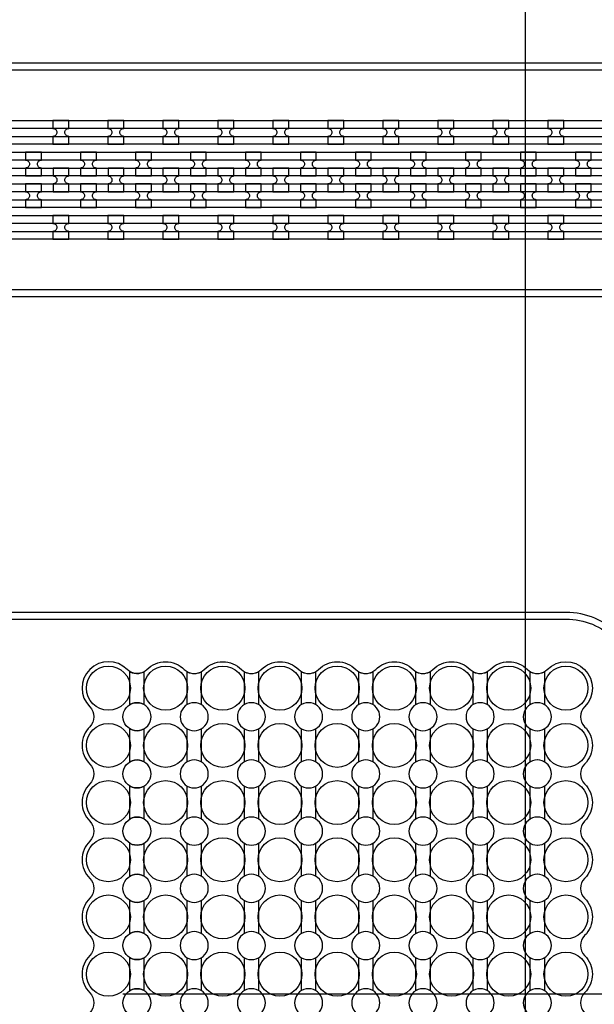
# Model space of a CAD drawing. Extents: x -63500 to 63500, y -63500 to 63500.
# Tile 44 of 256: x -2297 to 315, y -35657 to -31181. Entities that reach past the tile are written whole.
import ezdxf

# ---------------------------------------------------------------- set-up
doc = ezdxf.new("R2010")
doc.units = 13
doc.header["$MEASUREMENT"] = 0
for name, color, linetype in [('1_Metal', 2, 'Continuous'), ('2_Electrodes', 5, 'Continuous'), ('3_Outline', 4, 'Continuous')]:
    doc.layers.add(name, color=color, linetype=linetype)

msp = doc.modelspace()

# ---------------------------------------------------------------- linework, layer by layer
for p, q in [((0, 0), (0, -50000)), ((-1827.8, -35609.7), (3518.1, -35609.7))]:
    msp.add_line(p, q)
for radius in [50000, 47500, 45000]:
    msp.add_circle((0, 0), radius)
at = {"layer": '1_Metal'}
for points in [[(-50000, 0, 1), (50000, 0), (51000, 0, -1), (-51000, 0)], [(-2074, -31639.7), (-2146, -31639.7), (-2146, -31675.7, -0.414214), (-2128, -31693.7), (-2128, -31693.7, -0.414214), (-2146, -31711.7), (-2146, -31747.7), (-2074, -31747.7), (-2074, -31711.7, -0.414214), (-2092, -31693.7), (-2092, -31693.7, -0.414214), (-2074, -31675.7)], [(-1824, -31639.7), (-1896, -31639.7), (-1896, -31675.7, -0.414214), (-1878, -31693.7), (-1878, -31693.7, -0.414214), (-1896, -31711.7), (-1896, -31747.7), (-1824, -31747.7), (-1824, -31711.7, -0.414214), (-1842, -31693.7), (-1842, -31693.7, -0.414214), (-1824, -31675.7)], [(-1574, -31639.7), (-1646, -31639.7), (-1646, -31675.7, -0.414214), (-1628, -31693.7), (-1628, -31693.7, -0.414214), (-1646, -31711.7), (-1646, -31747.7), (-1574, -31747.7), (-1574, -31711.7, -0.414214), (-1592, -31693.7), (-1592, -31693.7, -0.414214), (-1574, -31675.7)], [(-1324, -31639.7), (-1396, -31639.7), (-1396, -31675.7, -0.414214), (-1378, -31693.7), (-1378, -31693.7, -0.414214), (-1396, -31711.7), (-1396, -31747.7), (-1324, -31747.7), (-1324, -31711.7, -0.414214), (-1342, -31693.7), (-1342, -31693.7, -0.414214), (-1324, -31675.7)], [(-1074, -31639.7), (-1146, -31639.7), (-1146, -31675.7, -0.414214), (-1128, -31693.7), (-1128, -31693.7, -0.414214), (-1146, -31711.7), (-1146, -31747.7), (-1074, -31747.7), (-1074, -31711.7, -0.414214), (-1092, -31693.7), (-1092, -31693.7, -0.414214), (-1074, -31675.7)], [(-824, -31639.7), (-896, -31639.7), (-896, -31675.7, -0.414214), (-878, -31693.7), (-878, -31693.7, -0.414214), (-896, -31711.7), (-896, -31747.7), (-824, -31747.7), (-824, -31711.7, -0.414214), (-842, -31693.7), (-842, -31693.7, -0.414214), (-824, -31675.7)], [(-574, -31639.7), (-646, -31639.7), (-646, -31675.7, -0.414214), (-628, -31693.7), (-628, -31693.7, -0.414214), (-646, -31711.7), (-646, -31747.7), (-574, -31747.7), (-574, -31711.7, -0.414214), (-592, -31693.7), (-592, -31693.7, -0.414214), (-574, -31675.7)], [(-324, -31639.7), (-396, -31639.7), (-396, -31675.7, -0.414214), (-378, -31693.7), (-378, -31693.7, -0.414214), (-396, -31711.7), (-396, -31747.7), (-324, -31747.7), (-324, -31711.7, -0.414214), (-342, -31693.7), (-342, -31693.7, -0.414214), (-324, -31675.7)], [(-74, -31639.7), (-146, -31639.7), (-146, -31675.7, -0.414214), (-128, -31693.7), (-128, -31693.7, -0.414214), (-146, -31711.7), (-146, -31747.7), (-74, -31747.7), (-74, -31711.7, -0.414214), (-92, -31693.7), (-92, -31693.7, -0.414214), (-74, -31675.7)], [(176, -31639.7), (104, -31639.7), (104, -31675.7, -0.414214), (122, -31693.7), (122, -31693.7, -0.414214), (104, -31711.7), (104, -31747.7), (176, -31747.7), (176, -31711.7, -0.414214), (158, -31693.7), (158, -31693.7, -0.414214), (176, -31675.7)], [(18997.9, -31819.7), (-8544, -31819.7, 0.414214), (-10384, -33659.7), (-10384, -34159.7, 0.414214), (-8544, -35999.7), (-7312, -35999.7, 0.414214), (-7294, -35981.7), (-7294, -35981.7), (-7263.4, -35981.7), (-7263.4, -36051.9), (-7293.4, -36051.9, 0.384752), (-7311.3, -36035.7), (-8544, -36035.7, -0.414214), (-10420, -34159.7), (-10420, -33659.7, -0.414214), (-8544, -31783.7), (18997.9, -31783.7)], [(-2270.9, -31891.7), (-2198.9, -31891.7), (-2198.9, -31855.7, -0.414214), (-2216.9, -31837.7), (-2216.9, -31837.7, -0.414214), (-2198.9, -31819.7), (-2198.9, -31783.7), (-2270.9, -31783.7), (-2270.9, -31819.7, -0.414214), (-2252.9, -31837.7), (-2252.9, -31837.7, -0.414214), (-2270.9, -31855.7), (-2270.9, -31891.7)], [(-2020.9, -31891.7), (-1948.9, -31891.7), (-1948.9, -31855.7, -0.414214), (-1966.9, -31837.7), (-1966.9, -31837.7, -0.414214), (-1948.9, -31819.7), (-1948.9, -31783.7), (-2020.9, -31783.7), (-2020.9, -31819.7, -0.414214), (-2002.9, -31837.7), (-2002.9, -31837.7, -0.414214), (-2020.9, -31855.7), (-2020.9, -31891.7)], [(-1770.9, -31891.7), (-1698.9, -31891.7), (-1698.9, -31855.7, -0.414214), (-1716.9, -31837.7), (-1716.9, -31837.7, -0.414214), (-1698.9, -31819.7), (-1698.9, -31783.7), (-1770.9, -31783.7), (-1770.9, -31819.7, -0.414214), (-1752.9, -31837.7), (-1752.9, -31837.7, -0.414214), (-1770.9, -31855.7), (-1770.9, -31891.7)], [(-1520.9, -31891.7), (-1448.9, -31891.7), (-1448.9, -31855.7, -0.414214), (-1466.9, -31837.7), (-1466.9, -31837.7, -0.414214), (-1448.9, -31819.7), (-1448.9, -31783.7), (-1520.9, -31783.7), (-1520.9, -31819.7, -0.414214), (-1502.9, -31837.7), (-1502.9, -31837.7, -0.414214), (-1520.9, -31855.7), (-1520.9, -31891.7)], [(-1270.9, -31891.7), (-1198.9, -31891.7), (-1198.9, -31855.7, -0.414214), (-1216.9, -31837.7), (-1216.9, -31837.7, -0.414214), (-1198.9, -31819.7), (-1198.9, -31783.7), (-1270.9, -31783.7), (-1270.9, -31819.7, -0.414214), (-1252.9, -31837.7), (-1252.9, -31837.7, -0.414214), (-1270.9, -31855.7), (-1270.9, -31891.7)], [(-1020.9, -31891.7), (-948.9, -31891.7), (-948.9, -31855.7, -0.414214), (-966.9, -31837.7), (-966.9, -31837.7, -0.414214), (-948.9, -31819.7), (-948.9, -31783.7), (-1020.9, -31783.7), (-1020.9, -31819.7, -0.414214), (-1002.9, -31837.7), (-1002.9, -31837.7, -0.414214), (-1020.9, -31855.7), (-1020.9, -31891.7)], [(-770.9, -31891.7), (-698.9, -31891.7), (-698.9, -31855.7, -0.414214), (-716.9, -31837.7), (-716.9, -31837.7, -0.414214), (-698.9, -31819.7), (-698.9, -31783.7), (-770.9, -31783.7), (-770.9, -31819.7, -0.414214), (-752.9, -31837.7), (-752.9, -31837.7, -0.414214), (-770.9, -31855.7), (-770.9, -31891.7)], [(-520.9, -31891.7), (-448.9, -31891.7), (-448.9, -31855.7, -0.414214), (-466.9, -31837.7), (-466.9, -31837.7, -0.414214), (-448.9, -31819.7), (-448.9, -31783.7), (-520.9, -31783.7), (-520.9, -31819.7, -0.414214), (-502.9, -31837.7), (-502.9, -31837.7, -0.414214), (-520.9, -31855.7), (-520.9, -31891.7)], [(-270.9, -31891.7), (-198.9, -31891.7), (-198.9, -31855.7, -0.414214), (-216.9, -31837.7), (-216.9, -31837.7, -0.414214), (-198.9, -31819.7), (-198.9, -31783.7), (-270.9, -31783.7), (-270.9, -31819.7, -0.414214), (-252.9, -31837.7), (-252.9, -31837.7, -0.414214), (-270.9, -31855.7), (-270.9, -31891.7)], [(-20.9, -31891.7), (51.1, -31891.7), (51.1, -31855.7, -0.414214), (33.1, -31837.7), (33.1, -31837.7, -0.414214), (51.1, -31819.7), (51.1, -31783.7), (-20.9, -31783.7), (-20.9, -31819.7, -0.414214), (-2.9, -31837.7), (-2.9, -31837.7, -0.414214), (-20.9, -31855.7), (-20.9, -31891.7)], [(229.1, -31891.7), (301.1, -31891.7), (301.1, -31855.7, -0.414214), (283.1, -31837.7), (283.1, -31837.7, -0.414214), (301.1, -31819.7), (301.1, -31783.7), (229.1, -31783.7), (229.1, -31819.7, -0.414214), (247.1, -31837.7), (247.1, -31837.7, -0.414214), (229.1, -31855.7), (229.1, -31891.7)], [(18997.9, -31891.7), (-8544, -31891.7, 0.414214), (-10312, -33659.7), (-10312, -34159.7, 0.414214), (-8544, -35927.7), (-7312, -35927.7, 0.414214), (-7294, -35909.7), (-7294, -35909.7), (-7263.4, -35909.7), (-7263.4, -35981.7), (-7294, -35981.7, 0.414214), (-7312, -35963.7), (-8544, -35963.7, -0.414214), (-10348, -34159.7), (-10348, -33659.7, -0.414214), (-8544, -31855.7), (18997.9, -31855.7)], [(-2145.9, -31963.7), (-2073.9, -31963.7), (-2073.9, -31927.7, -0.414214), (-2091.9, -31909.7), (-2091.9, -31909.7, -0.414214), (-2073.9, -31891.7), (-2073.9, -31855.7), (-2145.9, -31855.7), (-2145.9, -31891.7, -0.414214), (-2127.9, -31909.7), (-2127.9, -31909.7, -0.414214), (-2145.9, -31927.7), (-2145.9, -31963.7)], [(-1895.9, -31963.7), (-1823.9, -31963.7), (-1823.9, -31927.7, -0.414214), (-1841.9, -31909.7), (-1841.9, -31909.7, -0.414214), (-1823.9, -31891.7), (-1823.9, -31855.7), (-1895.9, -31855.7), (-1895.9, -31891.7, -0.414214), (-1877.9, -31909.7), (-1877.9, -31909.7, -0.414214), (-1895.9, -31927.7), (-1895.9, -31963.7)], [(-1645.9, -31963.7), (-1573.9, -31963.7), (-1573.9, -31927.7, -0.414214), (-1591.9, -31909.7), (-1591.9, -31909.7, -0.414214), (-1573.9, -31891.7), (-1573.9, -31855.7), (-1645.9, -31855.7), (-1645.9, -31891.7, -0.414214), (-1627.9, -31909.7), (-1627.9, -31909.7, -0.414214), (-1645.9, -31927.7), (-1645.9, -31963.7)], [(-1395.9, -31963.7), (-1323.9, -31963.7), (-1323.9, -31927.7, -0.414214), (-1341.9, -31909.7), (-1341.9, -31909.7, -0.414214), (-1323.9, -31891.7), (-1323.9, -31855.7), (-1395.9, -31855.7), (-1395.9, -31891.7, -0.414214), (-1377.9, -31909.7), (-1377.9, -31909.7, -0.414214), (-1395.9, -31927.7), (-1395.9, -31963.7)], [(-1145.9, -31963.7), (-1073.9, -31963.7), (-1073.9, -31927.7, -0.414214), (-1091.9, -31909.7), (-1091.9, -31909.7, -0.414214), (-1073.9, -31891.7), (-1073.9, -31855.7), (-1145.9, -31855.7), (-1145.9, -31891.7, -0.414214), (-1127.9, -31909.7), (-1127.9, -31909.7, -0.414214), (-1145.9, -31927.7), (-1145.9, -31963.7)], [(-895.9, -31963.7), (-823.9, -31963.7), (-823.9, -31927.7, -0.414214), (-841.9, -31909.7), (-841.9, -31909.7, -0.414214), (-823.9, -31891.7), (-823.9, -31855.7), (-895.9, -31855.7), (-895.9, -31891.7, -0.414214), (-877.9, -31909.7), (-877.9, -31909.7, -0.414214), (-895.9, -31927.7), (-895.9, -31963.7)], [(-645.9, -31963.7), (-573.9, -31963.7), (-573.9, -31927.7, -0.414214), (-591.9, -31909.7), (-591.9, -31909.7, -0.414214), (-573.9, -31891.7), (-573.9, -31855.7), (-645.9, -31855.7), (-645.9, -31891.7, -0.414214), (-627.9, -31909.7), (-627.9, -31909.7, -0.414214), (-645.9, -31927.7), (-645.9, -31963.7)], [(-395.9, -31963.7), (-323.9, -31963.7), (-323.9, -31927.7, -0.414214), (-341.9, -31909.7), (-341.9, -31909.7, -0.414214), (-323.9, -31891.7), (-323.9, -31855.7), (-395.9, -31855.7), (-395.9, -31891.7, -0.414214), (-377.9, -31909.7), (-377.9, -31909.7, -0.414214), (-395.9, -31927.7), (-395.9, -31963.7)], [(-145.9, -31963.7), (-73.9, -31963.7), (-73.9, -31927.7, -0.414214), (-91.9, -31909.7), (-91.9, -31909.7, -0.414214), (-73.9, -31891.7), (-73.9, -31855.7), (-145.9, -31855.7), (-145.9, -31891.7, -0.414214), (-127.9, -31909.7), (-127.9, -31909.7, -0.414214), (-145.9, -31927.7), (-145.9, -31963.7)], [(104.1, -31963.7), (176.1, -31963.7), (176.1, -31927.7, -0.414214), (158.1, -31909.7), (158.1, -31909.7, -0.414214), (176.1, -31891.7), (176.1, -31855.7), (104.1, -31855.7), (104.1, -31891.7, -0.414214), (122.1, -31909.7), (122.1, -31909.7, -0.414214), (104.1, -31927.7), (104.1, -31963.7)], [(18997.9, -31963.7), (-8544, -31963.7, 0.414214), (-10240, -33659.7), (-10240, -34159.7, 0.414214), (-8544, -35855.7), (-7312, -35855.7, 0.414214), (-7294, -35837.7), (-7294, -35837.7), (-7263.4, -35837.7), (-7263.4, -35909.7), (-7294, -35909.7, 0.414214), (-7312, -35891.7), (-8544, -35891.7, -0.414214), (-10276, -34159.7), (-10276, -33659.7, -0.414214), (-8544, -31927.7), (18997.9, -31927.7)], [(-2270.9, -31927.7), (-2270.9, -31963.7, -0.414214), (-2252.9, -31981.7), (-2252.9, -31981.7, -0.414214), (-2270.9, -31999.7), (-2270.9, -32035.7), (-2198.9, -32035.7), (-2198.9, -31999.7, -0.414214), (-2216.9, -31981.7), (-2216.9, -31981.7, -0.414214), (-2198.9, -31963.7), (-2198.9, -31927.7)], [(-2020.9, -31927.7), (-2020.9, -31963.7, -0.414214), (-2002.9, -31981.7), (-2002.9, -31981.7, -0.414214), (-2020.9, -31999.7), (-2020.9, -32035.7), (-1948.9, -32035.7), (-1948.9, -31999.7, -0.414214), (-1966.9, -31981.7), (-1966.9, -31981.7, -0.414214), (-1948.9, -31963.7), (-1948.9, -31927.7)], [(-1770.9, -31927.7), (-1770.9, -31963.7, -0.414214), (-1752.9, -31981.7), (-1752.9, -31981.7, -0.414214), (-1770.9, -31999.7), (-1770.9, -32035.7), (-1698.9, -32035.7), (-1698.9, -31999.7, -0.414214), (-1716.9, -31981.7), (-1716.9, -31981.7, -0.414214), (-1698.9, -31963.7), (-1698.9, -31927.7)], [(-1520.9, -31927.7), (-1520.9, -31963.7, -0.414214), (-1502.9, -31981.7), (-1502.9, -31981.7, -0.414214), (-1520.9, -31999.7), (-1520.9, -32035.7), (-1448.9, -32035.7), (-1448.9, -31999.7, -0.414214), (-1466.9, -31981.7), (-1466.9, -31981.7, -0.414214), (-1448.9, -31963.7), (-1448.9, -31927.7)], [(-1270.9, -31927.7), (-1270.9, -31963.7, -0.414214), (-1252.9, -31981.7), (-1252.9, -31981.7, -0.414214), (-1270.9, -31999.7), (-1270.9, -32035.7), (-1198.9, -32035.7), (-1198.9, -31999.7, -0.414214), (-1216.9, -31981.7), (-1216.9, -31981.7, -0.414214), (-1198.9, -31963.7), (-1198.9, -31927.7)], [(-1020.9, -31927.7), (-1020.9, -31963.7, -0.414214), (-1002.9, -31981.7), (-1002.9, -31981.7, -0.414214), (-1020.9, -31999.7), (-1020.9, -32035.7), (-948.9, -32035.7), (-948.9, -31999.7, -0.414214), (-966.9, -31981.7), (-966.9, -31981.7, -0.414214), (-948.9, -31963.7), (-948.9, -31927.7)], [(-770.9, -31927.7), (-770.9, -31963.7, -0.414214), (-752.9, -31981.7), (-752.9, -31981.7, -0.414214), (-770.9, -31999.7), (-770.9, -32035.7), (-698.9, -32035.7), (-698.9, -31999.7, -0.414214), (-716.9, -31981.7), (-716.9, -31981.7, -0.414214), (-698.9, -31963.7), (-698.9, -31927.7)], [(-520.9, -31927.7), (-520.9, -31963.7, -0.414214), (-502.9, -31981.7), (-502.9, -31981.7, -0.414214), (-520.9, -31999.7), (-520.9, -32035.7), (-448.9, -32035.7), (-448.9, -31999.7, -0.414214), (-466.9, -31981.7), (-466.9, -31981.7, -0.414214), (-448.9, -31963.7), (-448.9, -31927.7)], [(-270.9, -31927.7), (-270.9, -31963.7, -0.414214), (-252.9, -31981.7), (-252.9, -31981.7, -0.414214), (-270.9, -31999.7), (-270.9, -32035.7), (-198.9, -32035.7), (-198.9, -31999.7, -0.414214), (-216.9, -31981.7), (-216.9, -31981.7, -0.414214), (-198.9, -31963.7), (-198.9, -31927.7)], [(-20.9, -31927.7), (-20.9, -31963.7, -0.414214), (-2.9, -31981.7), (-2.9, -31981.7, -0.414214), (-20.9, -31999.7), (-20.9, -32035.7), (51.1, -32035.7), (51.1, -31999.7, -0.414214), (33.1, -31981.7), (33.1, -31981.7, -0.414214), (51.1, -31963.7), (51.1, -31927.7)], [(229.1, -31927.7), (229.1, -31963.7, -0.414214), (247.1, -31981.7), (247.1, -31981.7, -0.414214), (229.1, -31999.7), (229.1, -32035.7), (301.1, -32035.7), (301.1, -31999.7, -0.414214), (283.1, -31981.7), (283.1, -31981.7, -0.414214), (301.1, -31963.7), (301.1, -31927.7)], [(18997.9, -32035.7), (-8544, -32035.7, 0.414214), (-10168, -33659.7), (-10168, -34159.7, 0.414214), (-8544, -35783.7), (-7311.3, -35783.7, 0.384752), (-7293.4, -35767.5), (-7263.4, -35767.5), (-7263.4, -35837.7), (-7294, -35837.7, 0.414214), (-7312, -35819.7), (-8544, -35819.7, -0.414214), (-10204, -34159.7), (-10204, -33659.7, -0.414214), (-8544, -31999.7), (18997.9, -31999.7)], [(-2074.1, -32071.7), (-2146.1, -32071.7), (-2146.1, -32107.7, -0.414214), (-2128.1, -32125.7), (-2128.1, -32125.7, -0.414214), (-2146.1, -32143.7), (-2146.1, -32179.7), (-2074.1, -32179.7), (-2074.1, -32143.7, -0.414214), (-2092.1, -32125.7), (-2092.1, -32125.7, -0.414214), (-2074.1, -32107.7)], [(-1824.1, -32071.7), (-1896.1, -32071.7), (-1896.1, -32107.7, -0.414214), (-1878.1, -32125.7), (-1878.1, -32125.7, -0.414214), (-1896.1, -32143.7), (-1896.1, -32179.7), (-1824.1, -32179.7), (-1824.1, -32143.7, -0.414214), (-1842.1, -32125.7), (-1842.1, -32125.7, -0.414214), (-1824.1, -32107.7)], [(-1574.1, -32071.7), (-1646.1, -32071.7), (-1646.1, -32107.7, -0.414214), (-1628.1, -32125.7), (-1628.1, -32125.7, -0.414214), (-1646.1, -32143.7), (-1646.1, -32179.7), (-1574.1, -32179.7), (-1574.1, -32143.7, -0.414214), (-1592.1, -32125.7), (-1592.1, -32125.7, -0.414214), (-1574.1, -32107.7)], [(-1324.1, -32071.7), (-1396.1, -32071.7), (-1396.1, -32107.7, -0.414214), (-1378.1, -32125.7), (-1378.1, -32125.7, -0.414214), (-1396.1, -32143.7), (-1396.1, -32179.7), (-1324.1, -32179.7), (-1324.1, -32143.7, -0.414214), (-1342.1, -32125.7), (-1342.1, -32125.7, -0.414214), (-1324.1, -32107.7)], [(-1074.1, -32071.7), (-1146.1, -32071.7), (-1146.1, -32107.7, -0.414214), (-1128.1, -32125.7), (-1128.1, -32125.7, -0.414214), (-1146.1, -32143.7), (-1146.1, -32179.7), (-1074.1, -32179.7), (-1074.1, -32143.7, -0.414214), (-1092.1, -32125.7), (-1092.1, -32125.7, -0.414214), (-1074.1, -32107.7)], [(-824.1, -32071.7), (-896.1, -32071.7), (-896.1, -32107.7, -0.414214), (-878.1, -32125.7), (-878.1, -32125.7, -0.414214), (-896.1, -32143.7), (-896.1, -32179.7), (-824.1, -32179.7), (-824.1, -32143.7, -0.414214), (-842.1, -32125.7), (-842.1, -32125.7, -0.414214), (-824.1, -32107.7)], [(-574.1, -32071.7), (-646.1, -32071.7), (-646.1, -32107.7, -0.414214), (-628.1, -32125.7), (-628.1, -32125.7, -0.414214), (-646.1, -32143.7), (-646.1, -32179.7), (-574.1, -32179.7), (-574.1, -32143.7, -0.414214), (-592.1, -32125.7), (-592.1, -32125.7, -0.414214), (-574.1, -32107.7)], [(-324.1, -32071.7), (-396.1, -32071.7), (-396.1, -32107.7, -0.414214), (-378.1, -32125.7), (-378.1, -32125.7, -0.414214), (-396.1, -32143.7), (-396.1, -32179.7), (-324.1, -32179.7), (-324.1, -32143.7, -0.414214), (-342.1, -32125.7), (-342.1, -32125.7, -0.414214), (-324.1, -32107.7)], [(-74.1, -32071.7), (-146.1, -32071.7), (-146.1, -32107.7, -0.414214), (-128.1, -32125.7), (-128.1, -32125.7, -0.414214), (-146.1, -32143.7), (-146.1, -32179.7), (-74.1, -32179.7), (-74.1, -32143.7, -0.414214), (-92.1, -32125.7), (-92.1, -32125.7, -0.414214), (-74.1, -32107.7)], [(175.9, -32071.7), (103.9, -32071.7), (103.9, -32107.7, -0.414214), (121.9, -32125.7), (121.9, -32125.7, -0.414214), (103.9, -32143.7), (103.9, -32179.7), (175.9, -32179.7), (175.9, -32143.7, -0.414214), (157.9, -32125.7), (157.9, -32125.7, -0.414214), (175.9, -32107.7)]]:
    msp.add_lwpolyline(points, format="xyb", close=True, dxfattribs=at)
for points in [[(-8544.1, -31639.7), (18997.9, -31639.7)], [(-8544, -31711.7), (18997.9, -31711.7)], [(-8544.1, -32071.7), (18997.9, -32071.7)], [(-8544, -32143.7), (18997.9, -32143.7)]]:
    msp.add_lwpolyline(points, dxfattribs=at)
for points in [[(18997.9, -31675.7), (-8544, -31675.7, 0.414214)], [(18997.9, -31747.7), (-8544.1, -31747.7, 0.414214)], [(18997.9, -32107.7), (-8544, -32107.7, 0.414214)], [(18997.9, -32179.7), (-8544.1, -32179.7, 0.414214)], [(-1732, -35704.9, -1.734808), (-1732, -35594.4), (-1732, -35444.9, -1.734808), (-1732, -35334.4), (-1732, -35184.9, -1.734808), (-1732, -35074.4), (-1732, -34924.9, -1.734808), (-1732, -34814.4), (-1732, -34664.9, -1.734808), (-1732, -34554.4), (-1732, -34404.9, -1.734808), (-1732, -34294.4), (-1732, -34144.9, -0.339838), (-1809.1, -34134.8, 1), (-1978.9, -34304.5, -0.414214), (-1978.9, -34394.8, 0.414214), (-1978.9, -34564.5, -0.414214), (-1978.9, -34654.8, 0.414214), (-1978.9, -34824.5, -0.414214), (-1978.9, -34914.8, 0.414214), (-1978.9, -35084.5, -0.414214), (-1978.9, -35174.8, 0.414214), (-1978.9, -35344.5, -0.414214), (-1978.9, -35434.8, 0.414214), (-1978.9, -35604.5, -0.414214), (-1978.9, -35694.8, 0.198912)], [(-1796, -35704.9, 1.734808), (-1796, -35594.4), (-1796, -35444.9, 1.734808), (-1796, -35334.4), (-1796, -35184.9, 1.734808), (-1796, -35074.4), (-1796, -34924.9, 1.734808), (-1796, -34814.4), (-1796, -34664.9, 1.734808), (-1796, -34554.4), (-1796, -34404.9, 1.734808), (-1796, -34294.4), (-1796, -34144.9, 0.339838), (-1718.9, -34134.8, -0.414214), (-1549.1, -34134.8, 0.339838), (-1472, -34144.9), (-1472, -34294.4, 1.734808), (-1472, -34404.9), (-1472, -34554.4, 1.734808), (-1472, -34664.9), (-1472, -34814.4, 1.734808), (-1472, -34924.9), (-1472, -35074.4, 1.734808), (-1472, -35184.9), (-1472, -35334.4, 1.734808), (-1472, -35444.9), (-1472, -35594.4, 1.734808), (-1472, -35704.9)], [(-1536, -35704.9, 1.734808), (-1536, -35594.4), (-1536, -35444.9, 1.734808), (-1536, -35334.4), (-1536, -35184.9, 1.734808), (-1536, -35074.4), (-1536, -34924.9, 1.734808), (-1536, -34814.4), (-1536, -34664.9, 1.734808), (-1536, -34554.4), (-1536, -34404.9, 1.734808), (-1536, -34294.4), (-1536, -34144.9, 0.339838), (-1458.9, -34134.8, -0.414214), (-1289.1, -34134.8, 0.339838), (-1212, -34144.9), (-1212, -34294.4, 1.734808), (-1212, -34404.9), (-1212, -34554.4, 1.734808), (-1212, -34664.9), (-1212, -34814.4, 1.734808), (-1212, -34924.9), (-1212, -35074.4, 1.734808), (-1212, -35184.9), (-1212, -35334.4, 1.734808), (-1212, -35444.9), (-1212, -35594.4, 1.734808), (-1212, -35704.9)], [(-1276, -35704.9, 1.734808), (-1276, -35594.4), (-1276, -35444.9, 1.734808), (-1276, -35334.4), (-1276, -35184.9, 1.734808), (-1276, -35074.4), (-1276, -34924.9, 1.734808), (-1276, -34814.4), (-1276, -34664.9, 1.734808), (-1276, -34554.4), (-1276, -34404.9, 1.734808), (-1276, -34294.4), (-1276, -34144.9, 0.339838), (-1198.9, -34134.8, -0.414214), (-1029.1, -34134.8, 0.339838), (-952, -34144.9), (-952, -34294.4, 1.734808), (-952, -34404.9), (-952, -34554.4, 1.734808), (-952, -34664.9), (-952, -34814.4, 1.734808), (-952, -34924.9), (-952, -35074.4, 1.734808), (-952, -35184.9), (-952, -35334.4, 1.734808), (-952, -35444.9), (-952, -35594.4, 1.734808), (-952, -35704.9)], [(-1016, -35704.9, 1.734808), (-1016, -35594.4), (-1016, -35444.9, 1.734808), (-1016, -35334.4), (-1016, -35184.9, 1.734808), (-1016, -35074.4), (-1016, -34924.9, 1.734808), (-1016, -34814.4), (-1016, -34664.9, 1.734808), (-1016, -34554.4), (-1016, -34404.9, 1.734808), (-1016, -34294.4), (-1016, -34144.9, 0.339838), (-938.9, -34134.8, -0.414214), (-769.1, -34134.8, 0.339838), (-692, -34144.9), (-692, -34294.4, 1.734808), (-692, -34404.9), (-692, -34554.4, 1.734808), (-692, -34664.9), (-692, -34814.4, 1.734808), (-692, -34924.9), (-692, -35074.4, 1.734808), (-692, -35184.9), (-692, -35334.4, 1.734808), (-692, -35444.9), (-692, -35594.4, 1.734808), (-692, -35704.9)], [(-756, -35704.9, 1.734808), (-756, -35594.4), (-756, -35444.9, 1.734808), (-756, -35334.4), (-756, -35184.9, 1.734808), (-756, -35074.4), (-756, -34924.9, 1.734808), (-756, -34814.4), (-756, -34664.9, 1.734808), (-756, -34554.4), (-756, -34404.9, 1.734808), (-756, -34294.4), (-756, -34144.9, 0.339838), (-678.9, -34134.8, -0.414214), (-509.1, -34134.8, 0.339838), (-432, -34144.9), (-432, -34294.4, 1.734808), (-432, -34404.9), (-432, -34554.4, 1.734808), (-432, -34664.9), (-432, -34814.4, 1.734808), (-432, -34924.9), (-432, -35074.4, 1.734808), (-432, -35184.9), (-432, -35334.4, 1.734808), (-432, -35444.9), (-432, -35594.4, 1.734808), (-432, -35704.9)], [(-496, -35704.9, 1.734808), (-496, -35594.4), (-496, -35444.9, 1.734808), (-496, -35334.4), (-496, -35184.9, 1.734808), (-496, -35074.4), (-496, -34924.9, 1.734808), (-496, -34814.4), (-496, -34664.9, 1.734808), (-496, -34554.4), (-496, -34404.9, 1.734808), (-496, -34294.4), (-496, -34144.9, 0.339838), (-418.9, -34134.8, -0.414214), (-249.1, -34134.8, 0.339838), (-172, -34144.9), (-172, -34294.4, 1.734808), (-172, -34404.9), (-172, -34554.4, 1.734808), (-172, -34664.9), (-172, -34814.4, 1.734808), (-172, -34924.9), (-172, -35074.4, 1.734808), (-172, -35184.9), (-172, -35334.4, 1.734808), (-172, -35444.9), (-172, -35594.4, 1.734808), (-172, -35704.9)], [(-236, -35704.9, 1.734808), (-236, -35594.4), (-236, -35444.9, 1.734808), (-236, -35334.4), (-236, -35184.9, 1.734808), (-236, -35074.4), (-236, -34924.9, 1.734808), (-236, -34814.4), (-236, -34664.9, 1.734808), (-236, -34554.4), (-236, -34404.9, 1.734808), (-236, -34294.4), (-236, -34144.9, 0.339838), (-158.9, -34134.8, -0.414214), (10.9, -34134.8, 0.339838), (88, -34144.9), (88, -34294.4, 1.734808), (88, -34404.9), (88, -34554.4, 1.734808), (88, -34664.9), (88, -34814.4, 1.734808), (88, -34924.9), (88, -35074.4, 1.734808), (88, -35184.9), (88, -35334.4, 1.734808), (88, -35444.9), (88, -35594.4, 1.734808), (88, -35704.9)], [(24, -35704.9, 1.734808), (24, -35594.4), (24, -35444.9, 1.734808), (24, -35334.4), (24, -35184.9, 1.734808), (24, -35074.4), (24, -34924.9, 1.734808), (24, -34814.4), (24, -34664.9, 1.734808), (24, -34554.4), (24, -34404.9, 1.734808), (24, -34294.4), (24, -34144.9, 0.339838), (101.1, -34134.8, -1), (270.9, -34304.5, 0.414214), (270.9, -34394.8, -0.414214), (270.9, -34564.5, 0.414214), (270.9, -34654.8, -0.414214), (270.9, -34824.5, 0.414214), (270.9, -34914.8, -0.414214), (270.9, -35084.5, 0.414214), (270.9, -35174.8, -0.414214), (270.9, -35344.5, 0.414214), (270.9, -35434.8, -0.414214), (270.9, -35604.5, 0.414214), (270.9, -35694.8, -0.414214)]]:
    msp.add_lwpolyline(points, format="xyb", dxfattribs=at)
at = {"layer": '2_Electrodes'}
for points in [[(47500, 0, -1), (-47500, 0), (-51000, 0, 1), (51000, 0)], [(-10493.4, -35709.7, 0.610914), (-10371.5, -35472.2, -0.156977), (-10794, -34159.7), (-10794, -33659.7, -0.414214), (-8544, -31409.7), (18001.8, -31409.7), (18001.8, -31379.7), (-8544, -31379.7, 0.414214), (-10824, -33659.7), (-10824, -34159.7, 0.156977), (-10395.9, -35489.7, -0.610914), (-10493.4, -35679.7)]]:
    msp.add_lwpolyline(points, format="xyb", close=True, dxfattribs=at)
for points in [[(18001.8, -32409.7), (-8544, -32409.7, 0.414214)], [(-7174, -33905.7), (186, -33905.7, -0.414214), (500, -34219.7), (500, -35559.7, 0.414214), (650, -35709.7), (650, -35679.7, -0.414214), (530, -35559.7), (530, -34219.7, 0.414214), (186, -33875.7), (-7174, -33875.7, 0.414214)]]:
    msp.add_lwpolyline(points, format="xyb", dxfattribs=at)
msp.add_lwpolyline([(-8544, -32439.7), (18001.8, -32439.7)], dxfattribs=at)
for centre in [(-1894, -34219.7), (-1634, -34219.7), (-1374, -34219.7), (-1114, -34219.7), (-854, -34219.7), (-594, -34219.7), (-334, -34219.7), (-74, -34219.7), (186, -34219.7), (-1894, -34479.7), (-1634, -34479.7), (-1374, -34479.7), (-1114, -34479.7), (-854, -34479.7), (-594, -34479.7), (-334, -34479.7), (-74, -34479.7), (186, -34479.7), (-1894, -34739.7), (-1634, -34739.7), (-1374, -34739.7), (-1114, -34739.7), (-854, -34739.7), (-594, -34739.7), (-334, -34739.7), (-74, -34739.7), (186, -34739.7), (-1894, -34999.7), (-1634, -34999.7), (-1374, -34999.7), (-1114, -34999.7), (-854, -34999.7), (-594, -34999.7), (-334, -34999.7), (-74, -34999.7), (186, -34999.7), (-1894, -35259.7), (-1634, -35259.7), (-1374, -35259.7), (-1114, -35259.7), (-854, -35259.7), (-594, -35259.7), (-334, -35259.7), (-74, -35259.7), (186, -35259.7), (-1894, -35519.7), (-1634, -35519.7), (-1374, -35519.7), (-1114, -35519.7), (-854, -35519.7), (-594, -35519.7), (-334, -35519.7), (-74, -35519.7), (186, -35519.7)]:
    msp.add_circle(centre, 100, dxfattribs=at)
at = {"layer": '3_Outline'}
for points in [[(47500, 0, -1), (-47500, 0), (-51000, 0, 1), (51000, 0)], [(-10493.4, -35709.7, 0.610914), (-10371.5, -35472.2, -0.156977), (-10794, -34159.7), (-10794, -33659.7, -0.414214), (-8544, -31409.7), (18001.8, -31409.7), (18001.8, -31379.7), (-8544, -31379.7, 0.414214), (-10824, -33659.7), (-10824, -34159.7, 0.156977), (-10395.9, -35489.7, -0.610914), (-10493.4, -35679.7)]]:
    msp.add_lwpolyline(points, format="xyb", close=True, dxfattribs=at)
for points in [[(18001.8, -32409.7), (-8544, -32409.7, 0.414214)], [(-7174, -33905.7), (186, -33905.7, -0.414214), (500, -34219.7), (500, -35559.7, 0.414214), (650, -35709.7), (650, -35679.7, -0.414214), (530, -35559.7), (530, -34219.7, 0.414214), (186, -33875.7), (-7174, -33875.7, 0.414214)]]:
    msp.add_lwpolyline(points, format="xyb", dxfattribs=at)
msp.add_lwpolyline([(-8544, -32439.7), (18001.8, -32439.7)], dxfattribs=at)

doc.saveas('drawing.dxf')
